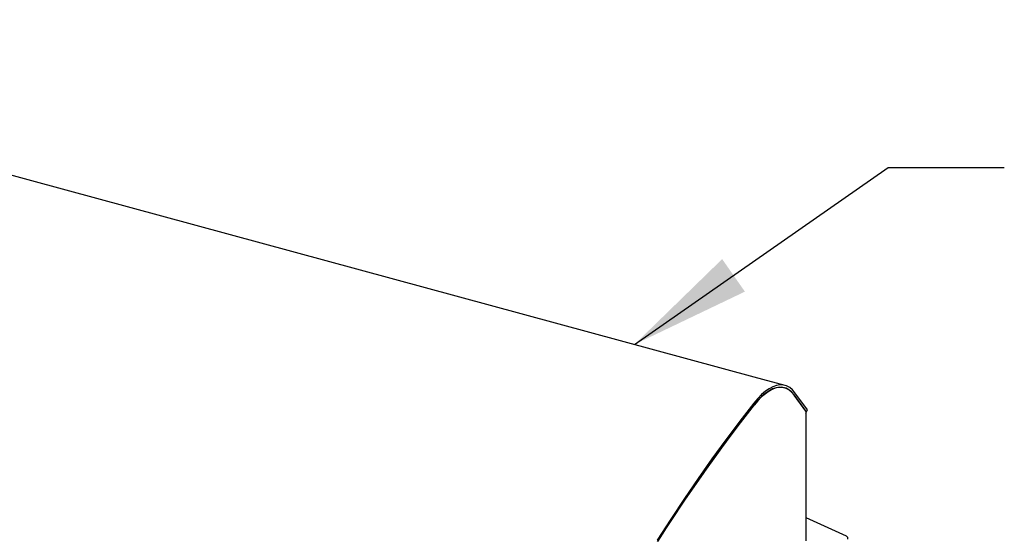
# Model space of a CAD drawing. Header units: inches. Extents: x 36 to 207, y 24 to 151.
# Tile 48 of 49: x 167.94 to 184.89, y 141.59 to 150.51. Entities that reach past the tile are written whole.
import ezdxf

# ---------------------------------------------------------------- set-up
doc = ezdxf.new("R2010")
doc.units = ezdxf.units.IN
doc.header["$LTSCALE"] = 16
doc.header["$MEASUREMENT"] = 0
doc.layers.add('FORMAT', color=7, linetype='Continuous')
doc.dimstyles.new('SLDDIMSTYLE2', dxfattribs={"dimtxt": 0.18, "dimasz": 2.08, "dimexe": 0, "dimexo": 0.0625, "dimgap": 0, "dimtad": 0, "dimtih": 1, "dimtoh": 1, "dimdec": 0, "dimrnd": 1e-09, "dimzin": 0, "dimdsep": 46, "dimlunit": 5, "dimtxsty": 'Standard', "dimsah": 1, "dimcen": 0.09, "dimadec": 0, "dimazin": 0, "dimtfac": 2.08, "dimtdec": 0, "dimtofl": 0, "dimtmove": 0, "dimatfit": 3, "dimfxl": 0, "dimfrac": 2, "dimtolj": 1, "dimtzin": 0, "dimarcsym": 0})

msp = doc.modelspace()

# ---------------------------------------------------------------- linework, layer by layer
at = {"color": 7, "linetype": 'Continuous', "lineweight": 25}
for p, q in [((180.588, 144.354), (157.947, 150.508)), ((181.118, 144.21), (180.588, 144.354)), ((181.073, 144.176), (181.058, 144.18)), ((181.109, 144.167), (181.073, 144.176)), ((181.503, 143.789), (181.287, 144.085)), ((181.488, 143.753), (181.273, 144.049)), ((181.476, 143.765), (181.273, 144.045)), ((181.476, 143.765), (181.476, 143.702)), ((181.476, 143.756), (181.488, 143.753)), ((181.488, 143.753), (181.503, 143.789)), ((181.483, 141.533), (181.483, 143.716)), ((182.177, 141.615), (181.483, 141.933))]:
    msp.add_line(p, q, dxfattribs=at)
at = {"color": 7, "linetype": 'Continuous', "lineweight": 25, "flags": 128}
for points in [[(181.287, 144.085), (181.244, 144.135), (181.197, 144.174), (181.145, 144.201), (181.091, 144.216), (181.033, 144.219), (180.972, 144.209), (180.91, 144.188), (180.845, 144.154), (180.78, 144.109), (180.714, 144.052), (180.647, 143.984), (180.581, 143.906)], [(181.273, 144.049), (181.231, 144.099), (181.184, 144.137), (181.134, 144.163), (181.081, 144.177), (181.024, 144.18), (180.965, 144.171), (180.904, 144.15), (180.842, 144.117), (180.778, 144.073), (180.713, 144.017), (180.649, 143.951), (180.584, 143.875)], [(181.273, 144.045), (181.231, 144.094), (181.185, 144.132), (181.135, 144.158), (181.082, 144.172), (181.025, 144.175), (180.966, 144.166), (180.905, 144.145), (180.843, 144.112), (180.779, 144.068), (180.714, 144.013), (180.65, 143.947), (180.586, 143.871)], [(180.581, 143.906), (180.34, 143.595), (180.099, 143.274), (179.86, 142.946), (179.621, 142.608), (179.384, 142.263), (179.149, 141.909), (178.914, 141.548)], [(180.584, 143.875), (180.343, 143.564), (180.103, 143.244), (179.864, 142.916), (179.626, 142.58), (179.389, 142.235), (179.154, 141.882), (178.92, 141.521)], [(178.923, 141.521), (179.157, 141.881), (179.392, 142.234), (179.628, 142.578), (179.866, 142.914), (180.105, 143.241), (180.345, 143.56), (180.586, 143.871)]]:
    msp.add_lwpolyline(points, dxfattribs=at)
at = {"color": 7, "linetype": 'Continuous', "lineweight": 25}
for centre, radius, start, end in [((181.465, 143.716), 0.0181, 310.2132, 49.7868), ((182.157, 141.576), 0.0436, 340.8476, 63.4088)]:
    msp.add_arc(centre, radius, start, end, dxfattribs=at)

# ---------------------------------------------------------------- leaders
at = {"layer": 'FORMAT'}
msp.add_leader([(178.525, 144.915), (182.891, 147.962), (184.891, 147.962)], dimstyle='SLDDIMSTYLE2', dxfattribs=at)

doc.saveas('drawing.dxf')
